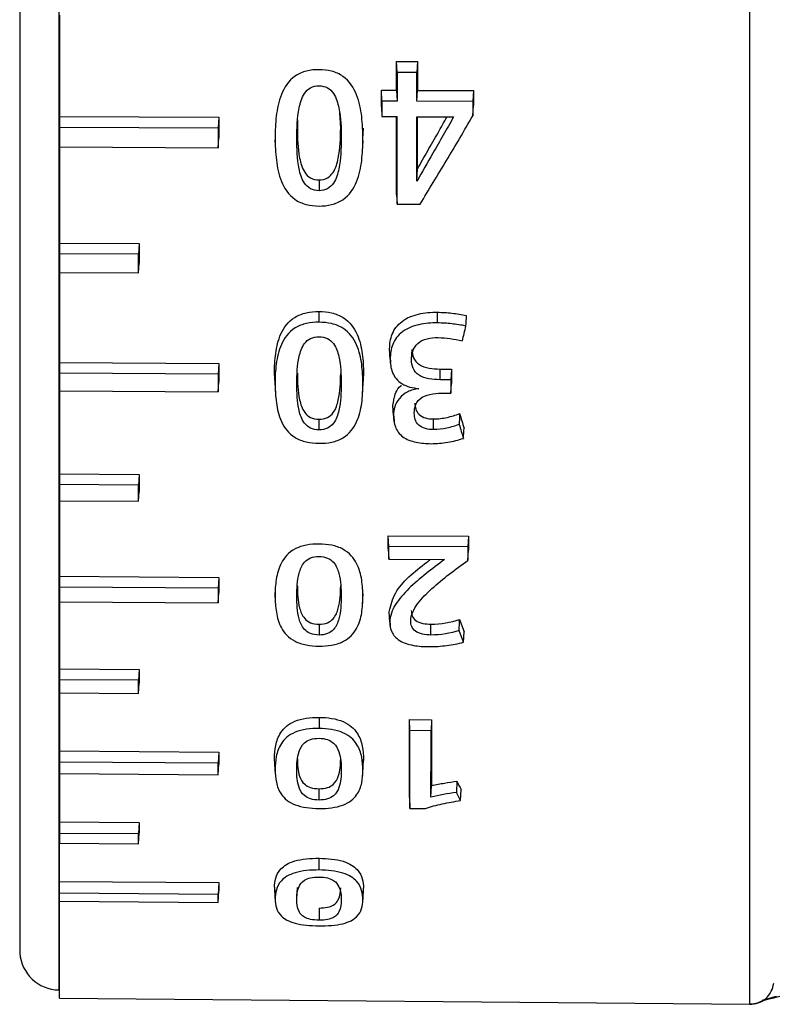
# Model space of a CAD drawing. Header units: millimetres. Extents: x -103 to 103, y -108 to 42.
# Tile 2 of 25: x -89 to -79, y -107 to -95. Entities that reach past the tile are written whole.
import ezdxf

# ---------------------------------------------------------------- set-up
doc = ezdxf.new("R2010")
doc.units = ezdxf.units.MM

msp = doc.modelspace()

# ---------------------------------------------------------------- linework, layer by layer
at = {"color": 7, "linetype": 'Continuous', "lineweight": 25}
for p, q in [((-88.7, -63.535), (-88.7, -106.465)), ((-88.699, -68.8), (-88.699, -106.465)), ((-88.2, -94.681), (-88.2, -97.915)), ((-83.967, -95.263), (-83.705, -95.264)), ((-83.967, -95.625), (-83.967, -95.263)), ((-83.96, -95.401), (-83.967, -95.263)), ((-83.705, -95.264), (-83.712, -95.402)), ((-83.705, -95.264), (-83.705, -95.626)), ((-83.712, -95.402), (-83.96, -95.401)), ((-84.157, -95.624), (-83.967, -95.625)), ((-84.157, -95.831), (-84.157, -95.624)), ((-84.15, -95.761), (-84.157, -95.624)), ((-83.967, -95.625), (-83.96, -95.762)), ((-83.712, -95.763), (-83.705, -95.626)), ((-83.705, -95.626), (-83.001, -95.629)), ((-83.001, -95.629), (-83.008, -95.766)), ((-83.001, -95.629), (-83.001, -95.817)), ((-84.157, -95.831), (-84.15, -95.956)), ((-83.96, -95.762), (-84.15, -95.761)), ((-83.008, -95.766), (-83.712, -95.763)), ((-83.008, -95.946), (-83.001, -95.817)), ((-88.2, -95.954), (-86.2, -95.962)), ((-86.2, -95.962), (-86.207, -96.099)), ((-86.2, -95.962), (-86.2, -96.222)), ((-85.21, -95.996), (-85.213, -96.099)), ((-84.669, -96.099), (-84.681, -95.909)), ((-84.15, -95.956), (-83.96, -95.956)), ((-83.967, -96.933), (-83.967, -95.958)), ((-83.712, -95.957), (-83.251, -95.959)), ((-83.705, -96.612), (-83.705, -95.959)), ((-86.207, -96.099), (-88.2, -96.091)), ((-85.213, -96.099), (-85.22, -96.229)), ((-84.662, -96.229), (-84.669, -96.099)), ((-84.39, -96.233), (-84.383, -96.102)), ((-86.207, -96.346), (-86.2, -96.222)), ((-88.2, -96.337), (-86.207, -96.346)), ((-85.495, -96.247), (-85.488, -96.379)), ((-84.394, -96.391), (-84.387, -96.26)), ((-83.712, -96.767), (-83.705, -96.612)), ((-84.941, -96.751), (-84.941, -96.887)), ((-83.967, -96.933), (-83.96, -97.056)), ((-83.96, -97.056), (-83.672, -97.057)), ((-88.2, -97.546), (-87.2, -97.551)), ((-87.2, -97.551), (-87.207, -97.686)), ((-87.2, -97.551), (-87.2, -97.797)), ((-87.207, -97.686), (-88.2, -97.681)), ((-87.207, -97.92), (-87.2, -97.797)), ((-88.2, -97.915), (-87.207, -97.92)), ((-88.2, -97.918), (-88.2, -100.783)), ((-84.941, -98.54), (-84.941, -98.405)), ((-83.453, -98.548), (-83.453, -98.414)), ((-84.047, -99.002), (-84.054, -98.873)), ((-84.052, -98.916), (-84.045, -99.046)), ((-83.779, -99.011), (-83.772, -98.882)), ((-88.2, -99.047), (-86.2, -99.059)), ((-86.2, -99.059), (-86.207, -99.193)), ((-86.2, -99.059), (-86.2, -99.288)), ((-86.207, -99.193), (-88.2, -99.181)), ((-85.493, -99.306), (-85.5, -99.178)), ((-84.669, -99.182), (-84.662, -99.311)), ((-84.383, -99.185), (-84.393, -99.308)), ((-84.383, -99.185), (-84.39, -99.314)), ((-84.383, -99.184), (-84.383, -99.185)), ((-83.423, -99.127), (-83.277, -99.128)), ((-83.423, -99.127), (-83.423, -99.261)), ((-83.277, -99.128), (-83.284, -99.262)), ((-83.277, -99.128), (-83.277, -99.307)), ((-86.207, -99.412), (-86.2, -99.288)), ((-85.496, -99.3), (-85.489, -99.43)), ((-84.393, -99.438), (-84.386, -99.308)), ((-84.39, -99.314), (-84.39, -99.313)), ((-83.284, -99.262), (-83.423, -99.261)), ((-83.284, -99.43), (-83.277, -99.307)), ((-88.2, -99.4), (-86.207, -99.412)), ((-83.366, -99.43), (-83.284, -99.43)), ((-84.005, -99.712), (-84.012, -99.584)), ((-84.941, -99.891), (-84.941, -99.758)), ((-84.003, -99.721), (-83.999, -99.785)), ((-83.502, -99.888), (-83.502, -99.755)), ((-88.2, -100.446), (-87.2, -100.452)), ((-87.2, -100.452), (-87.207, -100.586)), ((-87.2, -100.452), (-87.2, -100.665)), ((-87.207, -100.586), (-88.2, -100.58)), ((-87.207, -100.789), (-87.2, -100.665)), ((-88.2, -100.783), (-87.207, -100.789)), ((-88.2, -100.787), (-88.2, -103.196)), ((-84.073, -101.221), (-83.065, -101.228)), ((-84.073, -101.391), (-84.073, -101.221)), ((-84.066, -101.356), (-84.073, -101.221)), ((-83.065, -101.228), (-83.072, -101.363)), ((-83.065, -101.228), (-83.065, -101.403)), ((-84.073, -101.391), (-84.066, -101.516)), ((-83.072, -101.363), (-84.066, -101.356)), ((-83.072, -101.531), (-83.065, -101.403)), ((-84.066, -101.516), (-83.363, -101.521)), ((-88.2, -101.731), (-86.2, -101.745)), ((-86.2, -101.745), (-86.207, -101.88)), ((-86.2, -101.745), (-86.2, -101.938)), ((-86.207, -101.88), (-88.2, -101.866)), ((-85.22, -101.98), (-85.213, -101.85)), ((-84.669, -101.852), (-84.662, -101.983)), ((-88.2, -102.051), (-86.207, -102.064)), ((-86.207, -102.064), (-86.2, -101.938)), ((-85.497, -101.935), (-85.49, -102.069)), ((-84.393, -102.084), (-84.385, -101.95)), ((-84.051, -102.307), (-84.059, -102.176)), ((-83.176, -102.274), (-83.119, -102.43)), ((-84.941, -102.333), (-84.941, -102.469)), ((-84.049, -102.319), (-84.046, -102.372)), ((-83.535, -102.469), (-83.535, -102.333)), ((-83.127, -102.559), (-83.181, -102.412)), ((-83.127, -102.559), (-83.119, -102.43)), ((-88.2, -102.894), (-87.2, -102.901)), ((-87.2, -102.901), (-87.207, -103.038)), ((-87.2, -102.901), (-87.2, -103.074)), ((-87.207, -103.038), (-88.2, -103.031)), ((-87.207, -103.203), (-87.2, -103.074)), ((-88.2, -103.196), (-87.207, -103.203)), ((-88.2, -103.202), (-88.2, -105.083)), ((-84.941, -103.504), (-84.941, -103.643)), ((-83.806, -103.532), (-83.527, -103.534)), ((-83.806, -104.512), (-83.806, -103.532)), ((-83.799, -103.67), (-83.806, -103.532)), ((-83.527, -103.534), (-83.534, -103.672)), ((-83.527, -103.534), (-83.527, -104.362)), ((-83.534, -103.672), (-83.799, -103.67)), ((-88.2, -103.925), (-86.2, -103.94)), ((-86.2, -103.94), (-86.207, -104.08)), ((-86.2, -103.94), (-86.2, -104.091)), ((-85.493, -104.158), (-85.5, -104.021)), ((-84.383, -104.031), (-84.391, -104.092)), ((-84.39, -104.167), (-84.383, -104.031)), ((-86.207, -104.08), (-88.2, -104.065)), ((-86.207, -104.224), (-86.2, -104.091)), ((-85.498, -104.076), (-85.49, -104.219)), ((-84.392, -104.234), (-84.385, -104.092)), ((-88.2, -104.209), (-86.207, -104.224)), ((-84.941, -104.542), (-84.941, -104.4)), ((-83.535, -104.506), (-83.527, -104.362)), ((-83.211, -104.305), (-83.216, -104.447)), ((-83.806, -104.512), (-83.799, -104.647)), ((-83.165, -104.548), (-83.156, -104.412)), ((-83.799, -104.647), (-83.604, -104.648)), ((-88.2, -104.817), (-87.2, -104.825)), ((-87.2, -104.825), (-87.208, -104.969)), ((-87.2, -104.825), (-87.2, -104.953)), ((-87.208, -104.969), (-88.2, -104.961)), ((-87.208, -105.091), (-87.2, -104.953)), ((-88.2, -105.083), (-87.208, -105.091)), ((-88.2, -107.033), (-88.2, -105.092)), ((-84.941, -105.421), (-84.941, -105.274)), ((-88.2, -105.564), (-86.2, -105.58)), ((-86.2, -105.58), (-86.208, -105.73)), ((-86.2, -105.58), (-86.2, -105.685)), ((-85.5, -105.639), (-85.492, -105.786)), ((-85.221, -105.789), (-85.213, -105.642)), ((-86.208, -105.73), (-88.2, -105.714)), ((-86.208, -105.83), (-86.2, -105.685)), ((-85.499, -105.665), (-85.491, -105.821)), ((-84.392, -105.835), (-84.384, -105.679)), ((-84.391, -105.796), (-84.383, -105.649)), ((-88.2, -105.813), (-86.208, -105.83)), ((-84.941, -105.899), (-84.941, -106.052)), ((-88.7, -106.465), (-88.699, -106.465)), ((-88.209, -106.929), (-88.2, -106.929)), ((-88.2, -107.033), (-79.53, -107.109))]:
    msp.add_line(p, q, dxfattribs=at)
at = {"color": 8, "linetype": 'Continuous', "lineweight": 25}
msp.add_line((-79.2, -107.009), (-79.381, -107.061), dxfattribs=at)
at = {"color": 8, "linetype": 'Continuous', "lineweight": 25, "flags": 128}
msp.add_lwpolyline([(-88.209, -75.13), (-88.209, -77.075), (-88.209, -79.094), (-88.209, -81.169), (-88.209, -83.28), (-88.209, -85.407), (-88.209, -87.53), (-88.209, -89.629), (-88.209, -91.685), (-88.209, -93.678), (-88.209, -95.589), (-88.209, -97.401), (-88.209, -99.095), (-88.209, -100.657), (-88.209, -102.072), (-88.209, -103.325), (-88.209, -104.407), (-88.209, -105.305), (-88.209, -106.012), (-88.209, -106.521), (-88.209, -106.828), (-88.209, -106.929)], dxfattribs=at)
at = {"color": 7, "linetype": 'Continuous', "lineweight": 25, "flags": 128}
for points in [[(-83.092, -98.455), (-83.093, -98.476), (-83.095, -98.497), (-83.096, -98.519), (-83.098, -98.553), (-83.1, -98.587)], [(-86.207, -99.193), (-86.207, -99.22), (-86.207, -99.248), (-86.207, -99.275), (-86.207, -99.302), (-86.207, -99.33), (-86.207, -99.357), (-86.207, -99.384), (-86.207, -99.412)], [(-83.284, -99.262), (-83.284, -99.283), (-83.284, -99.304), (-83.284, -99.325), (-83.284, -99.346), (-83.284, -99.367), (-83.284, -99.388), (-83.284, -99.409), (-83.284, -99.43)], [(-83.127, -99.998), (-83.125, -99.958), (-83.123, -99.937), (-83.121, -99.904), (-83.119, -99.872)]]:
    msp.add_lwpolyline(points, dxfattribs=at)
at = {"color": 7, "linetype": 'Continuous', "lineweight": 25}
for centre, radius, start, end in [((-88.2, -106.429), 0.5, 184.1389, 269), ((-79.528, -106.804), 0.3, 269.4999, 290.5001)]:
    msp.add_arc(centre, radius, start, end, dxfattribs=at)
for points, knots in [([(-79.53, -99.211), (-79.53, -97.952), (-79.53, -96.574), (-79.53, -93.65), (-79.53, -92.103), (-79.53, -88.919), (-79.53, -87.281), (-79.53, -83.994), (-79.53, -82.345), (-79.53, -80.732)], [0, 0, 0, 0, 0.25, 0.25, 0.5, 0.5, 0.75, 0.75, 1, 1, 1, 1]), ([(-84.941, -95.366), (-84.995, -95.366), (-85.047, -95.371), (-85.149, -95.397), (-85.198, -95.418), (-85.324, -95.505), (-85.378, -95.591), (-85.448, -95.767), (-85.466, -95.859), (-85.489, -96.042), (-85.493, -96.134), (-85.493, -96.226)], [0, 0, 0, 0, 0.125, 0.125, 0.25, 0.25, 0.5, 0.5, 0.75, 0.75, 1, 1, 1, 1]), ([(-84.39, -96.233), (-84.39, -96.141), (-84.394, -96.048), (-84.416, -95.864), (-84.434, -95.772), (-84.503, -95.595), (-84.558, -95.508), (-84.682, -95.421), (-84.731, -95.399), (-84.834, -95.372), (-84.888, -95.367), (-84.941, -95.366)], [0, 0, 0, 0, 0.25, 0.25, 0.5, 0.5, 0.75, 0.75, 0.875, 0.875, 1, 1, 1, 1]), ([(-85.22, -96.229), (-85.22, -96.102), (-85.216, -95.974), (-85.177, -95.784), (-85.16, -95.721), (-85.104, -95.637), (-85.079, -95.611), (-85.017, -95.577), (-84.979, -95.569), (-84.941, -95.569)], [0, 0, 0, 0, 0.5, 0.5, 0.75, 0.75, 0.875, 0.875, 1, 1, 1, 1]), ([(-84.941, -95.569), (-84.904, -95.57), (-84.867, -95.578), (-84.804, -95.611), (-84.779, -95.637), (-84.723, -95.721), (-84.705, -95.784), (-84.666, -95.974), (-84.662, -96.102), (-84.662, -96.229)], [0, 0, 0, 0, 0.125, 0.125, 0.25, 0.25, 0.5, 0.5, 1, 1, 1, 1]), ([(-83.96, -97.056), (-83.96, -96.955), (-83.96, -96.853), (-83.96, -96.751), (-83.96, -96.649), (-83.96, -96.546), (-83.96, -96.443), (-83.96, -96.282), (-83.96, -96.12), (-83.96, -95.956)], [0, 0, 0, 0, 0.000360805, 0.000360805, 0.000360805, 0.000721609, 0.000721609, 0.000721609, 0.001285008, 0.001285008, 0.001285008, 0.001285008]), ([(-83.712, -96.767), (-83.712, -96.683), (-83.712, -96.598), (-83.712, -96.512), (-83.712, -96.421), (-83.712, -96.328), (-83.712, -96.236), (-83.712, -96.144), (-83.712, -96.051), (-83.712, -95.957)], [0, 0, 0, 0, 0.0002992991, 0.0002992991, 0.0002992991, 0.0006205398, 0.0006205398, 0.0006205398, 0.0009418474, 0.0009418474, 0.0009418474, 0.0009418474]), ([(-83.251, -95.959), (-83.294, -96.036), (-83.338, -96.112), (-83.381, -96.189), (-83.424, -96.265), (-83.467, -96.341), (-83.51, -96.416), (-83.578, -96.534), (-83.645, -96.651), (-83.712, -96.767)], [0, 0, 0, 0, 0.00029473, 0.00029473, 0.00029473, 0.00058946, 0.00058946, 0.00058946, 0.001048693, 0.001048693, 0.001048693, 0.001048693]), ([(-83.705, -96.612), (-83.662, -96.537), (-83.576, -96.386), (-83.452, -96.169), (-83.371, -96.026), (-83.333, -95.959)], [0, 0, 0, 0, 0.34799, 0.695981, 1, 1, 1, 1]), ([(-83.672, -97.057), (-83.562, -96.876), (-83.451, -96.692), (-83.34, -96.507), (-83.229, -96.321), (-83.119, -96.134), (-83.008, -95.946)], [0, 0, 0, 0, 0.00073058, 0.00073058, 0.00073058, 0.001461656, 0.001461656, 0.001461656, 0.001461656]), ([(-85.213, -96.099), (-85.213, -96.226), (-85.209, -96.352), (-85.172, -96.538), (-85.155, -96.599), (-85.102, -96.682), (-85.078, -96.708), (-85.017, -96.743), (-84.979, -96.751), (-84.941, -96.751)], [0, 0, 0, 0, 0.5, 0.5, 0.75, 0.75, 0.875, 0.875, 1, 1, 1, 1]), ([(-84.941, -96.751), (-84.904, -96.751), (-84.867, -96.743), (-84.805, -96.71), (-84.782, -96.684), (-84.728, -96.602), (-84.711, -96.54), (-84.674, -96.354), (-84.669, -96.227), (-84.669, -96.099)], [0, 0, 0, 0, 0.125, 0.125, 0.25, 0.25, 0.5, 0.5, 1, 1, 1, 1]), ([(-85.493, -96.226), (-85.493, -96.318), (-85.488, -96.41), (-85.465, -96.593), (-85.447, -96.683), (-85.378, -96.855), (-85.324, -96.939), (-85.201, -97.025), (-85.152, -97.046), (-85.05, -97.073), (-84.995, -97.079), (-84.941, -97.079)], [0, 0, 0, 0, 0.25, 0.25, 0.5, 0.5, 0.75, 0.75, 0.875, 0.875, 1, 1, 1, 1]), ([(-84.941, -96.887), (-84.979, -96.887), (-85.017, -96.879), (-85.079, -96.845), (-85.104, -96.82), (-85.16, -96.737), (-85.178, -96.674), (-85.216, -96.486), (-85.22, -96.358), (-85.22, -96.229)], [0, 0, 0, 0, 0.125, 0.125, 0.25, 0.25, 0.5, 0.5, 1, 1, 1, 1]), ([(-84.662, -96.229), (-84.662, -96.358), (-84.667, -96.487), (-84.705, -96.674), (-84.722, -96.737), (-84.778, -96.82), (-84.802, -96.845), (-84.866, -96.879), (-84.903, -96.887), (-84.941, -96.887)], [0, 0, 0, 0, 0.5, 0.5, 0.75, 0.75, 0.875, 0.875, 1, 1, 1, 1]), ([(-84.941, -97.079), (-84.887, -97.079), (-84.835, -97.074), (-84.733, -97.049), (-84.684, -97.028), (-84.558, -96.944), (-84.504, -96.86), (-84.435, -96.689), (-84.416, -96.598), (-84.394, -96.417), (-84.39, -96.325), (-84.39, -96.233)], [0, 0, 0, 0, 0.125, 0.125, 0.25, 0.25, 0.5, 0.5, 0.75, 0.75, 1, 1, 1, 1]), ([(-87.207, -97.92), (-87.207, -97.899), (-87.207, -97.879), (-87.207, -97.859), (-87.207, -97.838), (-87.207, -97.818), (-87.207, -97.797), (-87.207, -97.76), (-87.207, -97.723), (-87.207, -97.686)], [0, 0, 0, 0, 0.0000749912, 0.0000749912, 0.0000749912, 0.0001499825, 0.0001499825, 0.0001499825, 0.0002858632, 0.0002858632, 0.0002858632, 0.0002858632]), ([(-85.5, -99.178), (-85.5, -99.096), (-85.496, -99.013), (-85.473, -98.848), (-85.454, -98.765), (-85.384, -98.607), (-85.328, -98.529), (-85.202, -98.452), (-85.153, -98.433), (-85.05, -98.41), (-84.995, -98.405), (-84.941, -98.405)], [0, 0, 0, 0, 0.25, 0.25, 0.5, 0.5, 0.75, 0.75, 0.875, 0.875, 1, 1, 1, 1]), ([(-84.941, -98.405), (-84.887, -98.406), (-84.834, -98.41), (-84.731, -98.434), (-84.682, -98.454), (-84.554, -98.533), (-84.499, -98.612), (-84.428, -98.771), (-84.409, -98.855), (-84.387, -99.019), (-84.383, -99.102), (-84.383, -99.184)], [0, 0, 0, 0, 0.125, 0.125, 0.25, 0.25, 0.5, 0.5, 0.75, 0.75, 1, 1, 1, 1]), ([(-84.054, -98.873), (-84.054, -98.81), (-84.045, -98.749), (-83.997, -98.629), (-83.956, -98.572), (-83.841, -98.485), (-83.768, -98.455), (-83.614, -98.419), (-83.534, -98.413), (-83.453, -98.414)], [0, 0, 0, 0, 0.25, 0.25, 0.5, 0.5, 0.75, 0.75, 1, 1, 1, 1]), ([(-83.453, -98.414), (-83.392, -98.414), (-83.331, -98.419), (-83.211, -98.432), (-83.151, -98.441), (-83.092, -98.455)], [0, 0, 0, 0, 0.5, 0.5, 1, 1, 1, 1]), ([(-84.941, -98.54), (-84.995, -98.539), (-85.047, -98.544), (-85.149, -98.566), (-85.198, -98.585), (-85.324, -98.663), (-85.379, -98.74), (-85.448, -98.898), (-85.467, -98.98), (-85.489, -99.143), (-85.493, -99.225), (-85.493, -99.306)], [0, 0, 0, 0, 0.125, 0.125, 0.25, 0.25, 0.5, 0.5, 0.75, 0.75, 1, 1, 1, 1]), ([(-84.39, -99.313), (-84.39, -99.231), (-84.394, -99.149), (-84.416, -98.985), (-84.434, -98.903), (-84.504, -98.745), (-84.558, -98.667), (-84.682, -98.589), (-84.731, -98.569), (-84.834, -98.545), (-84.888, -98.54), (-84.941, -98.54)], [0, 0, 0, 0, 0.25, 0.25, 0.5, 0.5, 0.75, 0.75, 0.875, 0.875, 1, 1, 1, 1]), ([(-83.453, -98.548), (-83.532, -98.547), (-83.61, -98.553), (-83.762, -98.587), (-83.835, -98.617), (-83.95, -98.703), (-83.99, -98.759), (-84.038, -98.877), (-84.047, -98.94), (-84.047, -99.002)], [0, 0, 0, 0, 0.25, 0.25, 0.5, 0.5, 0.75, 0.75, 1, 1, 1, 1]), ([(-83.1, -98.587), (-83.157, -98.574), (-83.216, -98.566), (-83.334, -98.553), (-83.393, -98.548), (-83.453, -98.548)], [0, 0, 0, 0, 0.5, 0.5, 1, 1, 1, 1]), ([(-85.22, -99.308), (-85.22, -99.196), (-85.216, -99.082), (-85.177, -98.913), (-85.159, -98.856), (-85.103, -98.781), (-85.078, -98.758), (-85.016, -98.728), (-84.978, -98.722), (-84.941, -98.722)], [0, 0, 0, 0, 0.5, 0.5, 0.75, 0.75, 0.875, 0.875, 1, 1, 1, 1]), ([(-84.941, -98.722), (-84.904, -98.723), (-84.867, -98.73), (-84.804, -98.76), (-84.78, -98.783), (-84.723, -98.858), (-84.705, -98.915), (-84.667, -99.084), (-84.662, -99.198), (-84.662, -99.311)], [0, 0, 0, 0, 0.125, 0.125, 0.25, 0.25, 0.5, 0.5, 1, 1, 1, 1]), ([(-83.779, -99.011), (-83.779, -98.974), (-83.775, -98.938), (-83.752, -98.867), (-83.732, -98.832), (-83.67, -98.778), (-83.629, -98.758), (-83.539, -98.736), (-83.493, -98.732), (-83.446, -98.732)], [0, 0, 0, 0, 0.25, 0.25, 0.5, 0.5, 0.75, 0.75, 1, 1, 1, 1]), ([(-83.446, -98.732), (-83.394, -98.733), (-83.343, -98.738), (-83.243, -98.753), (-83.193, -98.762), (-83.144, -98.775)], [0, 0, 0, 0, 0.5, 0.5, 1, 1, 1, 1]), ([(-83.772, -98.882), (-83.772, -98.917), (-83.768, -98.952), (-83.74, -99.018), (-83.715, -99.05), (-83.646, -99.094), (-83.602, -99.108), (-83.514, -99.124), (-83.469, -99.127), (-83.423, -99.127)], [0, 0, 0, 0, 0.25, 0.25, 0.5, 0.5, 0.75, 0.75, 1, 1, 1, 1]), ([(-84.047, -99.002), (-84.047, -99.059), (-84.04, -99.116), (-83.997, -99.225), (-83.958, -99.276), (-83.9, -99.311)], [0, 0, 0, 0, 0.5, 0.5, 1, 1, 1, 1]), ([(-83.423, -99.261), (-83.469, -99.261), (-83.515, -99.258), (-83.605, -99.241), (-83.649, -99.227), (-83.72, -99.182), (-83.746, -99.151), (-83.774, -99.082), (-83.779, -99.047), (-83.779, -99.011)], [0, 0, 0, 0, 0.25, 0.25, 0.5, 0.5, 0.75, 0.75, 1, 1, 1, 1]), ([(-85.213, -99.18), (-85.213, -99.293), (-85.209, -99.405), (-85.172, -99.569), (-85.155, -99.624), (-85.101, -99.697), (-85.078, -99.72), (-85.016, -99.75), (-84.979, -99.757), (-84.941, -99.758)], [0, 0, 0, 0, 0.5, 0.5, 0.75, 0.75, 0.875, 0.875, 1, 1, 1, 1]), ([(-84.941, -99.758), (-84.904, -99.758), (-84.867, -99.751), (-84.805, -99.721), (-84.781, -99.699), (-84.728, -99.627), (-84.711, -99.572), (-84.674, -99.408), (-84.669, -99.296), (-84.669, -99.182)], [0, 0, 0, 0, 0.125, 0.125, 0.25, 0.25, 0.5, 0.5, 1, 1, 1, 1]), ([(-79.53, -107.109), (-79.53, -107.109), (-79.53, -106.933), (-79.53, -106.237), (-79.53, -105.717), (-79.53, -104.358), (-79.53, -103.519), (-79.53, -101.561), (-79.53, -100.443), (-79.53, -99.211)], [0, 0, 0, 0, 0.25, 0.25, 0.5, 0.5, 0.75, 0.75, 1, 1, 1, 1]), ([(-85.493, -99.306), (-85.493, -99.389), (-85.488, -99.47), (-85.465, -99.631), (-85.447, -99.711), (-85.378, -99.863), (-85.324, -99.937), (-85.201, -100.012), (-85.152, -100.032), (-85.05, -100.055), (-84.995, -100.06), (-84.941, -100.06)], [0, 0, 0, 0, 0.25, 0.25, 0.5, 0.5, 0.75, 0.75, 0.875, 0.875, 1, 1, 1, 1]), ([(-84.941, -99.891), (-84.979, -99.891), (-85.017, -99.884), (-85.08, -99.854), (-85.104, -99.832), (-85.16, -99.758), (-85.178, -99.703), (-85.216, -99.537), (-85.22, -99.423), (-85.22, -99.308)], [0, 0, 0, 0, 0.125, 0.125, 0.25, 0.25, 0.5, 0.5, 1, 1, 1, 1]), ([(-84.662, -99.311), (-84.662, -99.425), (-84.667, -99.539), (-84.705, -99.705), (-84.722, -99.76), (-84.778, -99.833), (-84.802, -99.855), (-84.866, -99.885), (-84.903, -99.892), (-84.941, -99.891)], [0, 0, 0, 0, 0.5, 0.5, 0.75, 0.75, 0.875, 0.875, 1, 1, 1, 1]), ([(-84.941, -100.06), (-84.887, -100.061), (-84.834, -100.057), (-84.73, -100.034), (-84.682, -100.016), (-84.556, -99.94), (-84.503, -99.868), (-84.434, -99.716), (-84.416, -99.636), (-84.393, -99.477), (-84.39, -99.395), (-84.39, -99.314)], [0, 0, 0, 0, 0.125, 0.125, 0.25, 0.25, 0.5, 0.5, 0.75, 0.75, 1, 1, 1, 1]), ([(-84.012, -99.584), (-84.005, -99.53), (-83.993, -99.444), (-83.943, -99.357), (-83.908, -99.334), (-83.906, -99.333)], [0, 0, 0, 0, 0.609637, 0.978837, 1, 1, 1, 1]), ([(-83.9, -99.311), (-83.869, -99.329), (-83.835, -99.343), (-83.763, -99.363), (-83.725, -99.369), (-83.688, -99.375)], [0, 0, 0, 0, 0.5, 0.5, 1, 1, 1, 1]), ([(-83.688, -99.375), (-83.712, -99.379), (-83.737, -99.382), (-83.784, -99.395), (-83.806, -99.404), (-83.869, -99.436), (-83.905, -99.463), (-83.959, -99.528), (-83.977, -99.564), (-84, -99.637), (-84.005, -99.674), (-84.005, -99.712)], [0, 0, 0, 0, 0.125, 0.125, 0.25, 0.25, 0.5, 0.5, 0.75, 0.75, 1, 1, 1, 1]), ([(-83.744, -99.684), (-83.744, -99.647), (-83.74, -99.61), (-83.711, -99.539), (-83.684, -99.506), (-83.608, -99.459), (-83.56, -99.446), (-83.464, -99.432), (-83.416, -99.43), (-83.366, -99.43)], [0, 0, 0, 0, 0.25, 0.25, 0.5, 0.5, 0.75, 0.75, 1, 1, 1, 1]), ([(-83.737, -99.555), (-83.737, -99.581), (-83.734, -99.606), (-83.718, -99.655), (-83.705, -99.679), (-83.663, -99.719), (-83.634, -99.733), (-83.57, -99.751), (-83.536, -99.754), (-83.502, -99.755)], [0, 0, 0, 0, 0.25, 0.25, 0.5, 0.5, 0.75, 0.75, 1, 1, 1, 1]), ([(-83.502, -99.888), (-83.537, -99.888), (-83.572, -99.885), (-83.637, -99.867), (-83.667, -99.851), (-83.711, -99.811), (-83.725, -99.787), (-83.741, -99.736), (-83.744, -99.71), (-83.744, -99.684)], [0, 0, 0, 0, 0.25, 0.25, 0.5, 0.5, 0.75, 0.75, 1, 1, 1, 1]), ([(-83.502, -99.755), (-83.445, -99.755), (-83.388, -99.747), (-83.279, -99.723), (-83.226, -99.707), (-83.176, -99.686)], [0, 0, 0, 0, 0.5, 0.5, 1, 1, 1, 1]), ([(-83.176, -99.686), (-83.177, -99.701), (-83.177, -99.716), (-83.178, -99.73), (-83.178, -99.737), (-83.178, -99.745), (-83.178, -99.752), (-83.179, -99.776), (-83.18, -99.799), (-83.181, -99.823)], [0, 0, 0, 0, 0.0000640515, 0.0000640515, 0.0000640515, 0.0000960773, 0.0000960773, 0.0000960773, 0.0002000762, 0.0002000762, 0.0002000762, 0.0002000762]), ([(-84.005, -99.712), (-84.005, -99.76), (-83.999, -99.808), (-83.964, -99.9), (-83.933, -99.944), (-83.843, -100.011), (-83.784, -100.034), (-83.66, -100.06), (-83.596, -100.064), (-83.532, -100.065)], [0, 0, 0, 0, 0.25, 0.25, 0.5, 0.5, 0.75, 0.75, 1, 1, 1, 1]), ([(-83.181, -99.823), (-83.23, -99.843), (-83.283, -99.858), (-83.391, -99.881), (-83.446, -99.889), (-83.502, -99.888)], [0, 0, 0, 0, 0.5, 0.5, 1, 1, 1, 1]), ([(-83.532, -100.065), (-83.462, -100.065), (-83.393, -100.058), (-83.257, -100.036), (-83.19, -100.021), (-83.127, -99.998)], [0, 0, 0, 0, 0.5, 0.5, 1, 1, 1, 1]), ([(-87.207, -100.789), (-87.207, -100.771), (-87.207, -100.753), (-87.207, -100.736), (-87.207, -100.718), (-87.207, -100.7), (-87.207, -100.683), (-87.207, -100.651), (-87.207, -100.618), (-87.207, -100.586)], [0, 0, 0, 0, 0.0000749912, 0.0000749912, 0.0000749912, 0.0001499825, 0.0001499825, 0.0001499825, 0.0002858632, 0.0002858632, 0.0002858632, 0.0002858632]), ([(-84.941, -101.326), (-84.995, -101.326), (-85.047, -101.33), (-85.149, -101.349), (-85.198, -101.365), (-85.324, -101.432), (-85.378, -101.497), (-85.448, -101.631), (-85.467, -101.701), (-85.489, -101.839), (-85.493, -101.908), (-85.493, -101.977)], [0, 0, 0, 0, 0.125, 0.125, 0.25, 0.25, 0.5, 0.5, 0.75, 0.75, 1, 1, 1, 1]), ([(-84.39, -101.986), (-84.39, -101.917), (-84.394, -101.848), (-84.416, -101.708), (-84.434, -101.638), (-84.503, -101.504), (-84.558, -101.437), (-84.682, -101.369), (-84.731, -101.352), (-84.833, -101.331), (-84.888, -101.327), (-84.941, -101.326)], [0, 0, 0, 0, 0.25, 0.25, 0.5, 0.5, 0.75, 0.75, 0.875, 0.875, 1, 1, 1, 1]), ([(-85.22, -101.98), (-85.22, -101.885), (-85.216, -101.788), (-85.177, -101.645), (-85.159, -101.596), (-85.104, -101.533), (-85.079, -101.513), (-85.016, -101.488), (-84.979, -101.482), (-84.941, -101.482)], [0, 0, 0, 0, 0.5, 0.5, 0.75, 0.75, 0.875, 0.875, 1, 1, 1, 1]), ([(-84.941, -101.482), (-84.904, -101.483), (-84.867, -101.489), (-84.804, -101.515), (-84.78, -101.534), (-84.723, -101.599), (-84.705, -101.647), (-84.667, -101.791), (-84.662, -101.887), (-84.662, -101.983)], [0, 0, 0, 0, 0.125, 0.125, 0.25, 0.25, 0.5, 0.5, 1, 1, 1, 1]), ([(-84.059, -102.176), (-84.039, -102.096), (-83.983, -101.866), (-83.729, -101.66), (-83.557, -101.531), (-83.543, -101.52)], [0, 0, 0, 0, 0.327286, 0.942249, 1, 1, 1, 1]), ([(-83.363, -101.521), (-83.522, -101.639), (-83.68, -101.757), (-83.877, -101.949), (-83.936, -102.016), (-84.024, -102.156), (-84.051, -102.231), (-84.051, -102.307)], [0, 0, 0, 0, 0.5, 0.5, 0.75, 0.75, 1, 1, 1, 1]), ([(-83.789, -102.293), (-83.789, -102.218), (-83.753, -102.145), (-83.652, -102.01), (-83.59, -101.946), (-83.387, -101.762), (-83.231, -101.645), (-83.072, -101.531)], [0, 0, 0, 0, 0.25, 0.25, 0.5, 0.5, 1, 1, 1, 1]), ([(-85.213, -101.85), (-85.213, -101.945), (-85.209, -102.039), (-85.172, -102.176), (-85.155, -102.221), (-85.102, -102.282), (-85.078, -102.301), (-85.017, -102.327), (-84.979, -102.333), (-84.941, -102.333)], [0, 0, 0, 0, 0.5, 0.5, 0.75, 0.75, 0.875, 0.875, 1, 1, 1, 1]), ([(-84.941, -102.333), (-84.904, -102.333), (-84.867, -102.328), (-84.805, -102.303), (-84.782, -102.285), (-84.728, -102.224), (-84.711, -102.179), (-84.674, -102.042), (-84.669, -101.947), (-84.669, -101.852)], [0, 0, 0, 0, 0.125, 0.125, 0.25, 0.25, 0.5, 0.5, 1, 1, 1, 1]), ([(-85.493, -101.977), (-85.493, -102.046), (-85.488, -102.115), (-85.465, -102.25), (-85.447, -102.317), (-85.378, -102.444), (-85.324, -102.506), (-85.201, -102.569), (-85.152, -102.584), (-85.05, -102.604), (-84.995, -102.608), (-84.941, -102.609)], [0, 0, 0, 0, 0.25, 0.25, 0.5, 0.5, 0.75, 0.75, 0.875, 0.875, 1, 1, 1, 1]), ([(-84.941, -102.469), (-84.979, -102.468), (-85.017, -102.463), (-85.079, -102.438), (-85.104, -102.419), (-85.16, -102.358), (-85.178, -102.312), (-85.216, -102.173), (-85.22, -102.077), (-85.22, -101.98)], [0, 0, 0, 0, 0.125, 0.125, 0.25, 0.25, 0.5, 0.5, 1, 1, 1, 1]), ([(-84.662, -101.983), (-84.662, -102.079), (-84.667, -102.175), (-84.705, -102.313), (-84.722, -102.36), (-84.778, -102.42), (-84.802, -102.439), (-84.866, -102.464), (-84.903, -102.469), (-84.941, -102.469)], [0, 0, 0, 0, 0.5, 0.5, 0.75, 0.75, 0.875, 0.875, 1, 1, 1, 1]), ([(-84.941, -102.609), (-84.887, -102.609), (-84.834, -102.606), (-84.731, -102.587), (-84.682, -102.572), (-84.556, -102.51), (-84.504, -102.45), (-84.434, -102.323), (-84.416, -102.257), (-84.394, -102.123), (-84.39, -102.055), (-84.39, -101.986)], [0, 0, 0, 0, 0.125, 0.125, 0.25, 0.25, 0.5, 0.5, 0.75, 0.75, 1, 1, 1, 1]), ([(-83.782, -102.162), (-83.782, -102.184), (-83.779, -102.206), (-83.762, -102.249), (-83.747, -102.269), (-83.702, -102.303), (-83.672, -102.315), (-83.605, -102.33), (-83.57, -102.333), (-83.535, -102.333)], [0, 0, 0, 0, 0.25, 0.25, 0.5, 0.5, 0.75, 0.75, 1, 1, 1, 1]), ([(-83.535, -102.469), (-83.571, -102.469), (-83.606, -102.466), (-83.675, -102.451), (-83.706, -102.438), (-83.753, -102.404), (-83.768, -102.382), (-83.786, -102.338), (-83.789, -102.316), (-83.789, -102.293)], [0, 0, 0, 0, 0.25, 0.25, 0.5, 0.5, 0.75, 0.75, 1, 1, 1, 1]), ([(-84.051, -102.307), (-84.051, -102.349), (-84.045, -102.39), (-84.008, -102.471), (-83.976, -102.509), (-83.881, -102.567), (-83.82, -102.587), (-83.691, -102.611), (-83.624, -102.615), (-83.557, -102.615)], [0, 0, 0, 0, 0.25, 0.25, 0.5, 0.5, 0.75, 0.75, 1, 1, 1, 1]), ([(-83.557, -102.615), (-83.483, -102.616), (-83.409, -102.61), (-83.265, -102.591), (-83.195, -102.578), (-83.127, -102.559)], [0, 0, 0, 0, 0.5, 0.5, 1, 1, 1, 1]), ([(-85.5, -104.021), (-85.5, -103.967), (-85.496, -103.912), (-85.473, -103.802), (-85.454, -103.747), (-85.384, -103.64), (-85.328, -103.588), (-85.202, -103.535), (-85.153, -103.522), (-85.05, -103.507), (-84.995, -103.504), (-84.941, -103.504)], [0, 0, 0, 0, 0.25, 0.25, 0.5, 0.5, 0.75, 0.75, 0.875, 0.875, 1, 1, 1, 1]), ([(-84.941, -103.504), (-84.887, -103.505), (-84.834, -103.508), (-84.731, -103.525), (-84.682, -103.539), (-84.553, -103.593), (-84.498, -103.647), (-84.428, -103.755), (-84.409, -103.812), (-84.387, -103.922), (-84.383, -103.977), (-84.383, -104.031)], [0, 0, 0, 0, 0.125, 0.125, 0.25, 0.25, 0.5, 0.5, 0.75, 0.75, 1, 1, 1, 1]), ([(-84.941, -103.643), (-84.995, -103.643), (-85.047, -103.645), (-85.149, -103.66), (-85.198, -103.673), (-85.324, -103.726), (-85.378, -103.778), (-85.448, -103.885), (-85.466, -103.94), (-85.489, -104.049), (-85.493, -104.104), (-85.493, -104.158)], [0, 0, 0, 0, 0.125, 0.125, 0.25, 0.25, 0.5, 0.5, 0.75, 0.75, 1, 1, 1, 1]), ([(-84.39, -104.167), (-84.39, -104.113), (-84.394, -104.059), (-84.416, -103.948), (-84.434, -103.893), (-84.504, -103.785), (-84.558, -103.732), (-84.683, -103.678), (-84.732, -103.664), (-84.834, -103.647), (-84.888, -103.643), (-84.941, -103.643)], [0, 0, 0, 0, 0.25, 0.25, 0.5, 0.5, 0.75, 0.75, 0.875, 0.875, 1, 1, 1, 1]), ([(-85.221, -104.161), (-85.221, -104.086), (-85.216, -104.01), (-85.178, -103.896), (-85.16, -103.857), (-85.103, -103.807), (-85.079, -103.791), (-85.016, -103.771), (-84.979, -103.767), (-84.941, -103.767)], [0, 0, 0, 0, 0.5, 0.5, 0.75, 0.75, 0.875, 0.875, 1, 1, 1, 1]), ([(-84.941, -103.767), (-84.904, -103.768), (-84.867, -103.772), (-84.804, -103.793), (-84.779, -103.809), (-84.723, -103.86), (-84.705, -103.899), (-84.666, -104.013), (-84.662, -104.089), (-84.662, -104.164)], [0, 0, 0, 0, 0.125, 0.125, 0.25, 0.25, 0.5, 0.5, 1, 1, 1, 1]), ([(-85.213, -104.025), (-85.213, -104.099), (-85.209, -104.172), (-85.172, -104.279), (-85.155, -104.313), (-85.102, -104.36), (-85.078, -104.375), (-85.016, -104.395), (-84.979, -104.4), (-84.941, -104.4)], [0, 0, 0, 0, 0.5, 0.5, 0.75, 0.75, 0.875, 0.875, 1, 1, 1, 1]), ([(-84.941, -104.4), (-84.904, -104.4), (-84.867, -104.396), (-84.805, -104.377), (-84.782, -104.363), (-84.728, -104.317), (-84.711, -104.282), (-84.674, -104.176), (-84.669, -104.102), (-84.669, -104.028)], [0, 0, 0, 0, 0.125, 0.125, 0.25, 0.25, 0.5, 0.5, 1, 1, 1, 1]), ([(-85.493, -104.158), (-85.492, -104.212), (-85.488, -104.266), (-85.465, -104.371), (-85.447, -104.423), (-85.378, -104.521), (-85.324, -104.569), (-85.2, -104.617), (-85.151, -104.63), (-85.049, -104.645), (-84.995, -104.648), (-84.941, -104.649)], [0, 0, 0, 0, 0.25, 0.25, 0.5, 0.5, 0.75, 0.75, 0.875, 0.875, 1, 1, 1, 1]), ([(-84.941, -104.542), (-84.979, -104.541), (-85.017, -104.537), (-85.079, -104.518), (-85.104, -104.503), (-85.16, -104.456), (-85.178, -104.42), (-85.216, -104.312), (-85.221, -104.237), (-85.221, -104.161)], [0, 0, 0, 0, 0.125, 0.125, 0.25, 0.25, 0.5, 0.5, 1, 1, 1, 1]), ([(-84.662, -104.164), (-84.662, -104.24), (-84.666, -104.315), (-84.704, -104.422), (-84.721, -104.457), (-84.777, -104.504), (-84.801, -104.519), (-84.865, -104.538), (-84.903, -104.542), (-84.941, -104.542)], [0, 0, 0, 0, 0.5, 0.5, 0.75, 0.75, 0.875, 0.875, 1, 1, 1, 1]), ([(-84.941, -104.649), (-84.887, -104.649), (-84.834, -104.647), (-84.731, -104.633), (-84.683, -104.622), (-84.557, -104.574), (-84.504, -104.528), (-84.435, -104.43), (-84.416, -104.379), (-84.394, -104.275), (-84.39, -104.222), (-84.39, -104.167)], [0, 0, 0, 0, 0.125, 0.125, 0.25, 0.25, 0.5, 0.5, 0.75, 0.75, 1, 1, 1, 1]), ([(-83.527, -104.362), (-83.501, -104.356), (-83.474, -104.35), (-83.446, -104.344), (-83.419, -104.339), (-83.391, -104.334), (-83.364, -104.329), (-83.313, -104.32), (-83.262, -104.312), (-83.211, -104.305)], [0, 0, 0, 0, 0.0000892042, 0.0000892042, 0.0000892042, 0.0001783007, 0.0001783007, 0.0001783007, 0.0003399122, 0.0003399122, 0.0003399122, 0.0003399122]), ([(-83.604, -104.648), (-83.54, -104.624), (-83.467, -104.607), (-83.318, -104.575), (-83.242, -104.561), (-83.165, -104.548)], [0, 0, 0, 0, 0.5, 0.5, 1, 1, 1, 1]), ([(-85.5, -105.639), (-85.5, -105.601), (-85.496, -105.563), (-85.473, -105.485), (-85.454, -105.446), (-85.384, -105.371), (-85.329, -105.333), (-85.159, -105.283), (-85.05, -105.273), (-84.941, -105.274)], [0, 0, 0, 0, 0.25, 0.25, 0.5, 0.5, 0.75, 0.75, 1, 1, 1, 1]), ([(-84.941, -105.274), (-84.887, -105.275), (-84.834, -105.277), (-84.731, -105.29), (-84.682, -105.299), (-84.554, -105.339), (-84.499, -105.378), (-84.428, -105.455), (-84.409, -105.495), (-84.387, -105.573), (-84.383, -105.611), (-84.383, -105.649)], [0, 0, 0, 0, 0.125, 0.125, 0.25, 0.25, 0.5, 0.5, 0.75, 0.75, 1, 1, 1, 1]), ([(-84.941, -105.421), (-84.995, -105.421), (-85.047, -105.423), (-85.148, -105.434), (-85.197, -105.443), (-85.323, -105.48), (-85.377, -105.518), (-85.447, -105.593), (-85.466, -105.633), (-85.488, -105.71), (-85.492, -105.748), (-85.492, -105.786)], [0, 0, 0, 0, 0.125, 0.125, 0.25, 0.25, 0.5, 0.5, 0.75, 0.75, 1, 1, 1, 1]), ([(-85.221, -105.789), (-85.221, -105.737), (-85.217, -105.683), (-85.178, -105.602), (-85.16, -105.574), (-85.103, -105.538), (-85.078, -105.527), (-85.016, -105.513), (-84.978, -105.51), (-84.941, -105.51)], [0, 0, 0, 0, 0.5, 0.5, 0.75, 0.75, 0.875, 0.875, 1, 1, 1, 1]), ([(-84.391, -105.796), (-84.391, -105.758), (-84.394, -105.72), (-84.417, -105.641), (-84.435, -105.602), (-84.504, -105.525), (-84.559, -105.486), (-84.684, -105.447), (-84.732, -105.437), (-84.834, -105.425), (-84.888, -105.422), (-84.941, -105.421)], [0, 0, 0, 0, 0.25, 0.25, 0.5, 0.5, 0.75, 0.75, 0.875, 0.875, 1, 1, 1, 1]), ([(-84.941, -105.51), (-84.904, -105.511), (-84.867, -105.514), (-84.805, -105.529), (-84.78, -105.54), (-84.722, -105.577), (-84.705, -105.605), (-84.666, -105.686), (-84.661, -105.74), (-84.661, -105.793)], [0, 0, 0, 0, 0.125, 0.125, 0.25, 0.25, 0.5, 0.5, 1, 1, 1, 1]), ([(-84.941, -105.899), (-84.904, -105.899), (-84.867, -105.896), (-84.806, -105.884), (-84.782, -105.875), (-84.728, -105.844), (-84.711, -105.82), (-84.674, -105.748), (-84.669, -105.697), (-84.669, -105.646)], [0, 0, 0, 0, 0.125, 0.125, 0.25, 0.25, 0.5, 0.5, 1, 1, 1, 1]), ([(-85.492, -105.786), (-85.492, -105.824), (-85.487, -105.861), (-85.464, -105.934), (-85.446, -105.97), (-85.377, -106.036), (-85.322, -106.069), (-85.199, -106.101), (-85.15, -106.109), (-85.049, -106.12), (-84.995, -106.122), (-84.941, -106.123)], [0, 0, 0, 0, 0.25, 0.25, 0.5, 0.5, 0.75, 0.75, 0.875, 0.875, 1, 1, 1, 1]), ([(-84.941, -106.052), (-84.979, -106.052), (-85.016, -106.048), (-85.079, -106.035), (-85.104, -106.025), (-85.16, -105.993), (-85.178, -105.969), (-85.217, -105.894), (-85.221, -105.842), (-85.221, -105.789)], [0, 0, 0, 0, 0.125, 0.125, 0.25, 0.25, 0.5, 0.5, 1, 1, 1, 1]), ([(-84.661, -105.793), (-84.661, -105.846), (-84.666, -105.898), (-84.704, -105.972), (-84.722, -105.996), (-84.778, -106.028), (-84.803, -106.037), (-84.866, -106.05), (-84.904, -106.052), (-84.941, -106.052)], [0, 0, 0, 0, 0.5, 0.5, 0.75, 0.75, 0.875, 0.875, 1, 1, 1, 1]), ([(-84.941, -106.123), (-84.888, -106.123), (-84.836, -106.121), (-84.734, -106.113), (-84.685, -106.106), (-84.56, -106.075), (-84.506, -106.044), (-84.436, -105.978), (-84.417, -105.943), (-84.395, -105.871), (-84.391, -105.834), (-84.391, -105.796)], [0, 0, 0, 0, 0.125, 0.125, 0.25, 0.25, 0.5, 0.5, 0.75, 0.75, 1, 1, 1, 1]), ([(-79.53, -107.109), (-79.495, -107.106), (-79.422, -107.099), (-79.326, -107.039), (-79.254, -106.951), (-79.238, -106.88), (-79.23, -106.845)], [0, 0, 0, 0, 0.241516, 0.4999997, 0.7584836, 1, 1, 1, 1]), ([(-79.422, -107.089), (-79.411, -107.08), (-79.388, -107.062), (-79.032, -106.977), (-78.687, -106.907), (-78.496, -106.872), (-78.464, -106.866), (-78.453, -106.864), (-78.449, -106.864), (-78.448, -106.863), (-78.448, -106.863)], [0, 0, 0, 0, 0.329904, 0.679863, 0.946785, 0.981876, 0.992852, 0.999019, 0.999773, 1, 1, 1, 1])]:
    msp.add_open_spline(points, degree=3, knots=knots, dxfattribs=at)
for points in [[(-83.96, -95.401), (-83.96, -95.522), (-83.96, -95.642), (-83.96, -95.762)], [(-83.712, -95.763), (-83.712, -95.643), (-83.712, -95.523), (-83.712, -95.402)], [(-84.15, -95.761), (-84.15, -95.826), (-84.15, -95.891), (-84.15, -95.956)], [(-83.008, -95.766), (-83.008, -95.826), (-83.008, -95.886), (-83.008, -95.946)], [(-86.207, -96.099), (-86.207, -96.182), (-86.207, -96.264), (-86.207, -96.346)], [(-83.1, -98.587), (-83.115, -98.65), (-83.13, -98.713), (-83.144, -98.775)], [(-83.176, -99.686), (-83.157, -99.749), (-83.138, -99.811), (-83.119, -99.872)], [(-83.181, -99.823), (-83.163, -99.882), (-83.145, -99.94), (-83.127, -99.998)], [(-84.066, -101.516), (-84.066, -101.463), (-84.066, -101.41), (-84.066, -101.356)], [(-83.072, -101.363), (-83.072, -101.419), (-83.072, -101.475), (-83.072, -101.531)], [(-86.207, -101.88), (-86.207, -101.942), (-86.207, -102.003), (-86.207, -102.064)], [(-83.535, -102.333), (-83.409, -102.334), (-83.287, -102.31), (-83.176, -102.274)], [(-83.181, -102.412), (-83.179, -102.366), (-83.178, -102.32), (-83.176, -102.274)], [(-83.181, -102.412), (-83.291, -102.447), (-83.411, -102.47), (-83.535, -102.469)], [(-87.207, -103.203), (-87.207, -103.148), (-87.207, -103.093), (-87.207, -103.038)], [(-83.799, -104.647), (-83.799, -104.345), (-83.799, -104.02), (-83.799, -103.67)], [(-83.535, -104.506), (-83.535, -104.245), (-83.534, -103.967), (-83.534, -103.672)], [(-86.207, -104.224), (-86.207, -104.176), (-86.207, -104.128), (-86.207, -104.08)], [(-83.211, -104.305), (-83.193, -104.341), (-83.174, -104.377), (-83.156, -104.412)], [(-83.216, -104.447), (-83.325, -104.463), (-83.433, -104.481), (-83.535, -104.506)], [(-83.165, -104.548), (-83.182, -104.515), (-83.199, -104.481), (-83.216, -104.447)], [(-87.208, -105.091), (-87.208, -105.051), (-87.208, -105.01), (-87.208, -104.969)], [(-86.208, -105.83), (-86.208, -105.797), (-86.208, -105.764), (-86.208, -105.73)]]:
    msp.add_open_spline(points, degree=3, dxfattribs=at)

doc.saveas('drawing.dxf')
